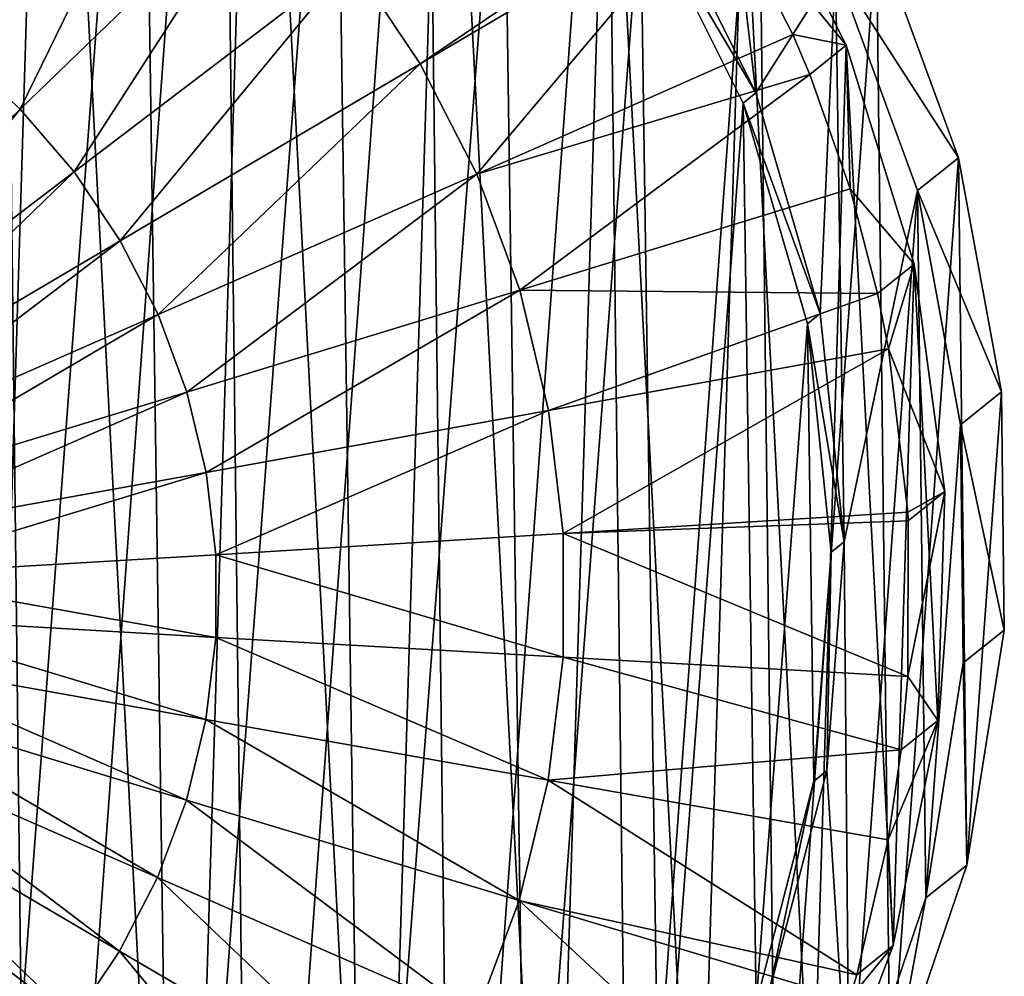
# Model space of a CAD drawing. Header units: millimetres. Extents: x 5 to 159, y 108 to 1015.
# Tile 153 of 250: x 147.12 to 152.73, y 207.9 to 213.35. Entities that reach past the tile are written whole.
import ezdxf

# ---------------------------------------------------------------- set-up
doc = ezdxf.new("R2010")
doc.units = ezdxf.units.MM
doc.header["$LTSCALE"] = 25.4
doc.layers.get('0').update_dxf_attribs({"true_color": 0xff5454})

# ---------------------------------------------------------------- blocks, each defined once
blk = doc.blocks.new('SPIDER-6792-9745.STL#2')
at = {"color": 0}
mesh = blk.add_polyface(dxfattribs=at)
corners = [(136.8894, 209.0203, 1272.6945), (136.8572, 211.7234, 1272.6324), (136.7583, 210.3705, 1272.6669), (137.1833, 213.0399, 1272.5922), (137.2467, 207.7114, 1272.7146), (137.7272, 214.2822, 1272.5472), (137.8201, 206.4817, 1272.7266), (138.4733, 215.4145, 1272.499), (138.5929, 205.3664, 1272.73), (139.4001, 216.4044, 1272.449), (139.543, 204.3976, 1272.7247), (140.4809, 217.2232, 1272.3982), (140.643, 203.6033, 1272.7112), (141.6846, 217.8474, 1272.3485), (141.8613, 203.0062, 1272.6895), (142.9766, 218.2592, 1272.3011), (143.1628, 202.6236, 1272.6604), (144.3198, 218.4466, 1272.2576), (144.51, 202.4664, 1272.6248), (145.6755, 218.4042, 1272.2189), (145.8643, 202.5391, 1272.5834), (147.0047, 218.1333, 1272.1864), (147.1867, 202.8398, 1272.5377), (148.2691, 217.6417, 1272.1609), (148.4391, 203.3597, 1272.489), (149.4325, 216.9435, 1272.1432), (149.5855, 204.0838, 1272.4387), (150.4612, 216.0587, 1272.1338), (150.5929, 204.9914, 1272.3881), (151.3258, 215.013, 1272.1329), (151.4324, 206.0564, 1272.3387), (152.0013, 213.8362, 1272.1406), (152.0797, 207.248, 1272.292), (152.4683, 212.5623, 1272.1567), (152.5163, 208.532, 1272.2493), (152.7134, 211.228, 1272.1807), (152.7296, 209.8715, 1272.2118)]
mesh.append_faces([[corners[k] for k in face] for face in [(0, 1, 2), (35, 34, 36)]], dxfattribs={"vtx0": -1, "color": 0})
mesh.append_faces([[corners[k] for k in face] for face in [(1, 0, 3), (3, 4, 5), (5, 6, 7), (7, 8, 9), (9, 10, 11), (11, 12, 13), (13, 14, 15), (15, 16, 17), (17, 18, 19), (19, 20, 21), (21, 22, 23), (23, 24, 25), (25, 26, 27), (27, 28, 29), (29, 30, 31), (31, 32, 33), (33, 34, 35)]], dxfattribs={"vtx0": -1, "vtx1": -1, "color": 0})
mesh.append_faces([[corners[k] for k in face] for face in [(3, 0, 4), (5, 4, 6), (7, 6, 8), (9, 8, 10), (11, 10, 12), (13, 12, 14), (15, 14, 16), (17, 16, 18), (19, 18, 20), (21, 20, 22), (23, 22, 24), (25, 24, 26), (27, 26, 28), (29, 28, 30), (31, 30, 32), (33, 32, 34)]], dxfattribs={"vtx0": -1, "vtx2": -1, "color": 0})
mesh = blk.add_polyface(dxfattribs=at)
corners = [(136.6236, 211.5369, 1264.6379), (136.6558, 208.8338, 1264.7001), (136.5247, 210.1841, 1264.6724), (136.9497, 212.8534, 1264.5978), (137.0132, 207.525, 1264.7202), (137.2443, 210.8288, 1264.6364), (137.4936, 214.0957, 1264.5529), (137.4594, 212.1192, 1264.6), (137.9015, 213.3504, 1264.5583), (138.2397, 215.2281, 1264.5046), (138.5563, 214.4827, 1264.5128), (139.1665, 216.2179, 1264.4545), (139.4028, 215.4797, 1264.4648), (140.2473, 217.0367, 1264.4038), (140.4138, 216.3094, 1264.4159), (141.451, 217.661, 1264.3541), (141.5569, 216.9451, 1264.3677), (142.7431, 218.0727, 1264.3068), (142.7952, 217.3663, 1264.3217), (144.0862, 218.2601, 1264.2631), (144.0889, 217.5596, 1264.2794), (145.4419, 218.2178, 1264.2245), (145.3965, 217.5188, 1264.2422), (146.676, 217.2451, 1264.2112), (146.7711, 217.9469, 1264.192), (147.8862, 216.7473, 1264.1874), (148.0356, 217.4553, 1264.1665), (148.9882, 216.0415, 1264.1716), (149.1989, 216.757, 1264.1488), (149.9467, 215.1503, 1264.1644), (150.2276, 215.8723, 1264.1394), (150.7307, 214.1023, 1264.166), (151.0922, 214.8265, 1264.1385), (151.3152, 212.9313, 1264.1761), (151.7677, 213.6497, 1264.1462), (151.6812, 211.6749, 1264.1948), (151.8172, 210.3734, 1264.2212), (152.2347, 212.3759, 1264.1622), (151.8461, 207.0615, 1264.2976), (152.2827, 208.3456, 1264.2549), (152.4799, 211.0415, 1264.1863), (152.496, 209.685, 1264.2174), (137.263, 209.5205, 1264.6664), (137.5865, 206.2952, 1264.7321), (137.515, 208.2364, 1264.689), (137.9922, 207.0177, 1264.7034), (138.3593, 205.1799, 1264.7355), (138.6792, 205.9038, 1264.7094), (139.3094, 204.2112, 1264.7303), (139.554, 204.9303, 1264.7064), (140.4094, 203.4168, 1264.7168), (140.5884, 204.1285, 1264.6949), (141.6277, 202.8197, 1264.6951), (141.7492, 203.5243, 1264.675), (142.9292, 202.4371, 1264.666), (142.9991, 203.137, 1264.6476), (144.2765, 202.2799, 1264.6302), (144.2978, 202.9791, 1264.6134), (145.6308, 202.3527, 1264.589), (145.6038, 203.0556, 1264.5734), (146.8749, 203.3642, 1264.5291), (146.9532, 202.6533, 1264.5433), (148.0703, 203.8948, 1264.4818), (148.2056, 203.1732, 1264.4946), (149.1517, 204.6304, 1264.433), (149.3519, 203.8974, 1264.4442), (150.0843, 205.5475, 1264.3844), (150.3594, 204.805, 1264.3937), (150.838, 206.6164, 1264.3374), (151.1988, 205.8699, 1264.3442), (151.3886, 207.8029, 1264.2937), (151.7186, 209.0688, 1264.2545)]
mesh.append_faces([[corners[k] for k in face] for face in [(0, 1, 2), (39, 40, 41)]], dxfattribs={"vtx0": -1, "color": 0})
mesh.append_faces([[corners[k] for k in face] for face in [(1, 3, 4), (5, 6, 7), (7, 6, 8), (8, 9, 10), (10, 11, 12), (12, 13, 14), (14, 15, 16), (16, 17, 18), (18, 19, 20), (20, 21, 22), (22, 21, 23), (23, 24, 25), (25, 26, 27), (27, 28, 29), (29, 30, 31), (31, 32, 33), (33, 34, 35), (35, 34, 36), (38, 37, 39), (4, 42, 43), (42, 4, 5), (43, 45, 46), (46, 47, 48), (48, 49, 50), (50, 51, 52), (52, 53, 54), (54, 55, 56), (56, 57, 58), (58, 60, 61), (61, 62, 63), (63, 64, 65), (65, 66, 67), (67, 68, 69), (69, 70, 38)]], dxfattribs={"vtx0": -1, "vtx1": -1, "color": 0})
mesh.append_faces([[corners[k] for k in face] for face in [(4, 3, 5), (36, 37, 38)]], dxfattribs={"vtx0": -1, "vtx1": -1, "vtx2": -1, "color": 0})
mesh.append_faces([[corners[k] for k in face] for face in [(1, 0, 3), (5, 3, 6), (8, 6, 9), (10, 9, 11), (12, 11, 13), (14, 13, 15), (16, 15, 17), (18, 17, 19), (20, 19, 21), (23, 21, 24), (25, 24, 26), (27, 26, 28), (29, 28, 30), (31, 30, 32), (33, 32, 34), (36, 34, 37), (39, 37, 40), (43, 42, 44), (43, 44, 45), (46, 45, 47), (48, 47, 49), (50, 49, 51), (52, 51, 53), (54, 53, 55), (56, 55, 57), (58, 57, 59), (58, 59, 60), (61, 60, 62), (63, 62, 64), (65, 64, 66), (67, 66, 68), (69, 68, 70), (38, 70, 71), (38, 71, 36)]], dxfattribs={"vtx0": -1, "vtx2": -1, "color": 0})
mesh = blk.add_polyface(dxfattribs=at)
corners = [(136.7767, 208.5536, 1263.8657), (136.6411, 211.153, 1263.809), (136.6013, 209.8477, 1263.8406), (136.8953, 212.4338, 1263.7717), (137.1628, 207.3058, 1263.8835), (137.3568, 213.6551, 1263.7297), (137.7489, 206.1384, 1263.8936), (138.013, 214.7836, 1263.6842), (138.519, 205.0833, 1263.8958), (138.8461, 215.7886, 1263.6365), (139.4522, 204.1693, 1263.8898), (139.8333, 216.6427, 1263.5878), (140.5229, 203.4212, 1263.876), (140.9477, 217.3224, 1263.5393), (141.7021, 202.8596, 1263.8546), (142.1589, 217.8094, 1263.4926), (142.9575, 202.4996, 1263.8263), (143.4338, 218.0903, 1263.4487), (144.2548, 202.3512, 1263.7919), (144.7377, 218.1575, 1263.4091), (145.5587, 202.4184, 1263.7522), (146.0351, 218.009, 1263.3746), (146.8337, 202.6992, 1263.7084), (147.2905, 217.6491, 1263.3463), (148.0449, 203.1862, 1263.6616), (148.4696, 217.0874, 1263.325), (149.1593, 203.866, 1263.6132), (149.5404, 216.3394, 1263.3112), (150.1465, 204.72, 1263.5645), (150.4736, 215.4253, 1263.3052), (150.9796, 205.725, 1263.5167), (151.2437, 214.3702, 1263.3074), (151.6358, 206.8536, 1263.4712), (151.8298, 213.2029, 1263.3174), (152.0973, 208.0749, 1263.4292), (152.2158, 211.9551, 1263.3352), (152.3514, 209.3556, 1263.392), (152.3913, 210.6609, 1263.3604)]
mesh.append_faces([[corners[k] for k in face] for face in [(0, 1, 2), (35, 36, 37)]], dxfattribs={"vtx0": -1, "color": 0})
mesh.append_faces([[corners[k] for k in face] for face in [(1, 0, 3), (3, 4, 5), (5, 6, 7), (7, 8, 9), (9, 10, 11), (11, 12, 13), (13, 14, 15), (15, 16, 17), (17, 18, 19), (19, 20, 21), (21, 22, 23), (23, 24, 25), (25, 26, 27), (27, 28, 29), (29, 30, 31), (31, 32, 33), (33, 34, 35)]], dxfattribs={"vtx0": -1, "vtx1": -1, "color": 0})
mesh.append_faces([[corners[k] for k in face] for face in [(3, 0, 4), (5, 4, 6), (7, 6, 8), (9, 8, 10), (11, 10, 12), (13, 12, 14), (15, 14, 16), (17, 16, 18), (19, 18, 20), (21, 20, 22), (23, 22, 24), (25, 24, 26), (27, 26, 28), (29, 28, 30), (31, 30, 32), (33, 32, 34), (35, 34, 36)]], dxfattribs={"vtx0": -1, "vtx2": -1, "color": 0})
mesh = blk.add_polyface(dxfattribs=at)
corners = [(137.3864, 212.061, 1262.1017), (137.19, 209.4622, 1262.1681), (137.1713, 210.7705, 1262.1381), (137.442, 208.1781, 1262.1907), (137.8285, 213.2921, 1262.0601), (137.9192, 206.9595, 1262.2051), (138.4833, 214.4244, 1262.0145), (138.6062, 205.8455, 1262.2111), (139.3298, 215.4214, 1261.9666), (139.481, 204.872, 1262.2083), (140.3409, 216.2511, 1261.9177), (140.5154, 204.0703, 1262.1967), (141.4839, 216.8868, 1261.8694), (141.6762, 203.466, 1262.1769), (142.7222, 217.3081, 1261.8235), (142.9261, 203.0787, 1262.1494), (144.0159, 217.5014, 1261.7811), (144.2248, 202.9208, 1262.1151), (145.3235, 217.4605, 1261.7439), (145.5308, 202.9973, 1262.0752), (146.603, 217.1868, 1261.7129), (146.8019, 203.3059, 1262.0308), (147.8132, 216.689, 1261.6891), (147.9974, 203.8365, 1261.9835), (148.9152, 215.9832, 1261.6733), (149.0787, 204.5721, 1261.9348), (149.8737, 215.092, 1261.6661), (150.0113, 205.4892, 1261.8861), (150.6577, 214.044, 1261.6677), (150.765, 206.5581, 1261.8391), (151.2422, 212.873, 1261.678), (151.3156, 207.7446, 1261.7954), (151.6082, 211.6166, 1261.6965), (151.6456, 209.0105, 1261.7562), (151.7442, 210.3152, 1261.7229)]
mesh.append_faces([[corners[k] for k in face] for face in [(0, 1, 2), (33, 32, 34)]], dxfattribs={"vtx0": -1, "color": 0})
mesh.append_faces([[corners[k] for k in face] for face in [(1, 0, 3), (3, 4, 5), (5, 6, 7), (7, 8, 9), (9, 10, 11), (11, 12, 13), (13, 14, 15), (15, 16, 17), (17, 18, 19), (19, 20, 21), (21, 22, 23), (23, 24, 25), (25, 26, 27), (27, 28, 29), (29, 30, 31), (31, 32, 33)]], dxfattribs={"vtx0": -1, "vtx1": -1, "color": 0})
mesh.append_faces([[corners[k] for k in face] for face in [(3, 0, 4), (5, 4, 6), (7, 6, 8), (9, 8, 10), (11, 10, 12), (13, 12, 14), (15, 14, 16), (17, 16, 18), (19, 18, 20), (21, 20, 22), (23, 22, 24), (25, 24, 26), (27, 26, 28), (29, 28, 30), (31, 30, 32)]], dxfattribs={"vtx0": -1, "vtx2": -1, "color": 0})
mesh = blk.add_polyface(dxfattribs=at)
corners = [(147.4575, 215.1066, 1255.8506), (146.7769, 213.1575, 1255.6093), (146.3941, 213.4329, 1255.614), (148.03, 214.6945, 1255.8435)]
mesh.append_faces([[corners[k] for k in face] for face in [(0, 1, 2), (1, 0, 3)]], dxfattribs={"vtx0": -1, "color": 0})
mesh = blk.add_polyface(dxfattribs=at)
corners = [(148.03, 214.6945, 1255.8435), (147.1244, 212.8387, 1255.6064), (146.7769, 213.1575, 1255.6093), (148.5499, 214.2177, 1255.8395)]
mesh.append_faces([[corners[k] for k in face] for face in [(0, 1, 2), (1, 0, 3)]], dxfattribs={"vtx0": -1, "color": 0})
mesh = blk.add_polyface(dxfattribs=at)
corners = [(151.2437, 214.3702, 1263.3074), (151.8298, 213.2029, 1263.3174), (151.0987, 214.098, 1256.1741)]
mesh.append_faces([[corners[k] for k in face] for face in [(0, 1, 2)]], dxfattribs={"color": 0})
mesh = blk.add_polyface(dxfattribs=at)
corners = [(148.5499, 214.2177, 1255.8395), (147.4318, 212.481, 1255.6058), (147.1244, 212.8387, 1255.6064), (149.0097, 213.6828, 1255.8385)]
mesh.append_faces([[corners[k] for k in face] for face in [(0, 1, 2), (1, 0, 3)]], dxfattribs={"vtx0": -1, "color": 0})
mesh = blk.add_polyface(dxfattribs=at)
corners = [(151.0353, 214.2038, 1256.1735), (149.4031, 213.0972, 1255.8407), (149.0097, 213.6828, 1255.8385)]
mesh.append_faces([[corners[k] for k in face] for face in [(0, 1, 2)]], dxfattribs={"color": 0})
mesh = blk.add_polyface(dxfattribs=at)
corners = [(151.0987, 214.098, 1256.1741), (149.4031, 213.0972, 1255.8407), (151.0353, 214.2038, 1256.1735)]
mesh.append_faces([[corners[k] for k in face] for face in [(0, 1, 2)]], dxfattribs={"color": 0})
mesh = blk.add_polyface(dxfattribs=at)
corners = [(151.0987, 214.098, 1256.1741), (149.7245, 212.4693, 1255.8459), (149.4031, 213.0972, 1255.8407), (151.5257, 213.2639, 1256.181)]
mesh.append_faces([[corners[k] for k in face] for face in [(0, 1, 2), (1, 0, 3)]], dxfattribs={"vtx0": -1, "color": 0})
mesh = blk.add_polyface(dxfattribs=at)
corners = [(150.6577, 214.044, 1261.6677), (151.3152, 212.9313, 1264.1761), (151.2422, 212.873, 1261.678), (150.7307, 214.1023, 1264.166)]
mesh.append_faces([[corners[k] for k in face] for face in [(0, 1, 2), (1, 0, 3)]], dxfattribs={"vtx0": -1, "color": 0})
mesh = blk.add_polyface(dxfattribs=at)
corners = [(151.0987, 214.098, 1256.1741), (151.8298, 213.2029, 1263.3174), (151.5257, 213.2639, 1256.181)]
mesh.append_faces([[corners[k] for k in face] for face in [(0, 1, 2)]], dxfattribs={"color": 0})
mesh = blk.add_polyface(dxfattribs=at)
corners = [(151.7677, 213.6497, 1264.1462), (152.4683, 212.5623, 1272.1567), (152.2347, 212.3759, 1264.1622), (152.0013, 213.8362, 1272.1406)]
mesh.append_faces([[corners[k] for k in face] for face in [(0, 1, 2), (1, 0, 3)]], dxfattribs={"vtx0": -1, "color": 0})
mesh = blk.add_polyface(dxfattribs=at)
corners = [(149.0097, 213.6828, 1255.8385), (147.6948, 212.0895, 1255.6073), (147.4318, 212.481, 1255.6058), (149.4031, 213.0972, 1255.8407)]
mesh.append_faces([[corners[k] for k in face] for face in [(0, 1, 2), (1, 0, 3)]], dxfattribs={"vtx0": -1, "color": 0})
mesh = blk.add_polyface(dxfattribs=at)
corners = [(151.6213, 213.0365, 1256.1836), (149.7245, 212.4693, 1255.8459), (151.5257, 213.2639, 1256.181)]
mesh.append_faces([[corners[k] for k in face] for face in [(0, 1, 2)]], dxfattribs={"color": 0})
mesh = blk.add_polyface(dxfattribs=at)
corners = [(151.5257, 213.2639, 1256.181), (151.8298, 213.2029, 1263.3174), (151.6213, 213.0365, 1256.1836)]
mesh.append_faces([[corners[k] for k in face] for face in [(0, 1, 2)]], dxfattribs={"color": 0})
mesh = blk.add_polyface(dxfattribs=at)
corners = [(146.7769, 213.1575, 1255.6093), (145.6925, 211.4529, 1255.4742), (145.5184, 211.6127, 1255.4756), (147.1244, 212.8387, 1255.6064)]
mesh.append_faces([[corners[k] for k in face] for face in [(0, 1, 2), (1, 0, 3)]], dxfattribs={"vtx0": -1, "color": 0})
mesh = blk.add_polyface(dxfattribs=at)
corners = [(151.8298, 213.2029, 1263.3174), (151.851, 212.3852, 1256.192), (151.6213, 213.0365, 1256.1836)]
mesh.append_faces([[corners[k] for k in face] for face in [(0, 1, 2)]], dxfattribs={"color": 0})
mesh = blk.add_polyface(dxfattribs=at)
corners = [(151.8298, 213.2029, 1263.3174), (152.2158, 211.9551, 1263.3352), (151.851, 212.3852, 1256.192)]
mesh.append_faces([[corners[k] for k in face] for face in [(0, 1, 2)]], dxfattribs={"color": 0})
mesh = blk.add_polyface(dxfattribs=at)
corners = [(149.4031, 213.0972, 1255.8407), (147.9097, 211.6697, 1255.6108), (147.6948, 212.0895, 1255.6073), (149.7245, 212.4693, 1255.8459)]
mesh.append_faces([[corners[k] for k in face] for face in [(0, 1, 2), (1, 0, 3)]], dxfattribs={"vtx0": -1, "color": 0})
mesh = blk.add_polyface(dxfattribs=at)
corners = [(151.6213, 213.0365, 1256.1836), (149.9694, 211.8078, 1255.8541), (149.7245, 212.4693, 1255.8459)]
mesh.append_faces([[corners[k] for k in face] for face in [(0, 1, 2)]], dxfattribs={"color": 0})
mesh = blk.add_polyface(dxfattribs=at)
corners = [(151.851, 212.3852, 1256.192), (149.9694, 211.8078, 1255.8541), (151.6213, 213.0365, 1256.1836)]
mesh.append_faces([[corners[k] for k in face] for face in [(0, 1, 2)]], dxfattribs={"color": 0})
mesh = blk.add_polyface(dxfattribs=at)
corners = [(151.2422, 212.873, 1261.678), (151.6812, 211.6749, 1264.1948), (151.6082, 211.6166, 1261.6965), (151.3152, 212.9313, 1264.1761)]
mesh.append_faces([[corners[k] for k in face] for face in [(0, 1, 2), (1, 0, 3)]], dxfattribs={"vtx0": -1, "color": 0})
mesh = blk.add_polyface(dxfattribs=at)
corners = [(147.1244, 212.8387, 1255.6064), (145.8465, 211.2738, 1255.4739), (145.6925, 211.4529, 1255.4742), (147.4318, 212.481, 1255.6058)]
mesh.append_faces([[corners[k] for k in face] for face in [(0, 1, 2), (1, 0, 3)]], dxfattribs={"vtx0": -1, "color": 0})
mesh = blk.add_polyface(dxfattribs=at)
corners = [(152.2347, 212.3759, 1264.1622), (152.7134, 211.228, 1272.1807), (152.4799, 211.0415, 1264.1863), (152.4683, 212.5623, 1272.1567)]
mesh.append_faces([[corners[k] for k in face] for face in [(0, 1, 2), (1, 0, 3)]], dxfattribs={"vtx0": -1, "color": 0})
mesh = blk.add_polyface(dxfattribs=at)
corners = [(147.4318, 212.481, 1255.6058), (145.9783, 211.0776, 1255.4746), (145.8465, 211.2738, 1255.4739), (147.6948, 212.0895, 1255.6073)]
mesh.append_faces([[corners[k] for k in face] for face in [(0, 1, 2), (1, 0, 3)]], dxfattribs={"vtx0": -1, "color": 0})
mesh = blk.add_polyface(dxfattribs=at)
corners = [(149.7245, 212.4693, 1255.8459), (148.0734, 211.2275, 1255.6163), (147.9097, 211.6697, 1255.6108), (149.9694, 211.8078, 1255.8541)]
mesh.append_faces([[corners[k] for k in face] for face in [(0, 1, 2), (1, 0, 3)]], dxfattribs={"vtx0": -1, "color": 0})
mesh = blk.add_polyface(dxfattribs=at)
corners = [(152.0074, 211.7887, 1256.2014), (149.9694, 211.8078, 1255.8541), (151.851, 212.3852, 1256.192)]
mesh.append_faces([[corners[k] for k in face] for face in [(0, 1, 2)]], dxfattribs={"color": 0})
mesh = blk.add_polyface(dxfattribs=at)
corners = [(151.851, 212.3852, 1256.192), (152.2158, 211.9551, 1263.3352), (152.0074, 211.7887, 1256.2014)]
mesh.append_faces([[corners[k] for k in face] for face in [(0, 1, 2)]], dxfattribs={"color": 0})
mesh = blk.add_polyface(dxfattribs=at)
corners = [(147.6948, 212.0895, 1255.6073), (146.086, 210.8673, 1255.4764), (145.9783, 211.0776, 1255.4746), (147.9097, 211.6697, 1255.6108)]
mesh.append_faces([[corners[k] for k in face] for face in [(0, 1, 2), (1, 0, 3)]], dxfattribs={"vtx0": -1, "color": 0})
mesh = blk.add_polyface(dxfattribs=at)
corners = [(152.2158, 211.9551, 1263.3352), (152.0702, 211.4742, 1256.2069), (152.0074, 211.7887, 1256.2014)]
mesh.append_faces([[corners[k] for k in face] for face in [(0, 1, 2)]], dxfattribs={"color": 0})
mesh = blk.add_polyface(dxfattribs=at)
corners = [(152.2158, 211.9551, 1263.3352), (152.3913, 210.6609, 1263.3604), (152.0702, 211.4742, 1256.2069)]
mesh.append_faces([[corners[k] for k in face] for face in [(0, 1, 2)]], dxfattribs={"color": 0})
mesh = blk.add_polyface(dxfattribs=at)
corners = [(149.9694, 211.8078, 1255.8541), (148.1837, 210.769, 1255.6238), (148.0734, 211.2275, 1255.6163), (150.1344, 211.122, 1255.8654)]
mesh.append_faces([[corners[k] for k in face] for face in [(0, 1, 2), (1, 0, 3)]], dxfattribs={"vtx0": -1, "color": 0})
mesh = blk.add_polyface(dxfattribs=at)
corners = [(152.0074, 211.7887, 1256.2014), (150.1344, 211.122, 1255.8654), (149.9694, 211.8078, 1255.8541)]
mesh.append_faces([[corners[k] for k in face] for face in [(0, 1, 2)]], dxfattribs={"color": 0})
mesh = blk.add_polyface(dxfattribs=at)
corners = [(152.0702, 211.4742, 1256.2069), (150.1344, 211.122, 1255.8654), (152.0074, 211.7887, 1256.2014)]
mesh.append_faces([[corners[k] for k in face] for face in [(0, 1, 2)]], dxfattribs={"color": 0})
mesh = blk.add_polyface(dxfattribs=at)
corners = [(147.9097, 211.6697, 1255.6108), (146.168, 210.6458, 1255.4791), (146.086, 210.8673, 1255.4764), (148.0734, 211.2275, 1255.6163)]
mesh.append_faces([[corners[k] for k in face] for face in [(0, 1, 2), (1, 0, 3)]], dxfattribs={"vtx0": -1, "color": 0})
mesh = blk.add_polyface(dxfattribs=at)
corners = [(151.6082, 211.6166, 1261.6965), (151.8172, 210.3734, 1264.2212), (151.7442, 210.3152, 1261.7229), (151.6812, 211.6749, 1264.1948)]
mesh.append_faces([[corners[k] for k in face] for face in [(0, 1, 2), (1, 0, 3)]], dxfattribs={"vtx0": -1, "color": 0})
mesh = blk.add_polyface(dxfattribs=at)
corners = [(152.0702, 211.4742, 1256.2069), (150.2172, 210.4216, 1255.8793), (150.1344, 211.122, 1255.8654), (152.1801, 210.5438, 1256.2253)]
mesh.append_faces([[corners[k] for k in face] for face in [(0, 1, 2), (1, 0, 3)]], dxfattribs={"vtx0": -1, "color": 0})
mesh = blk.add_polyface(dxfattribs=at)
corners = [(152.0702, 211.4742, 1256.2069), (152.3913, 210.6609, 1263.3604), (152.1801, 210.5438, 1256.2253)]
mesh.append_faces([[corners[k] for k in face] for face in [(0, 1, 2)]], dxfattribs={"color": 0})
mesh = blk.add_polyface(dxfattribs=at)
corners = [(148.0734, 211.2275, 1255.6163), (146.2233, 210.4161, 1255.4829), (146.168, 210.6458, 1255.4791), (148.1837, 210.769, 1255.6238)]
mesh.append_faces([[corners[k] for k in face] for face in [(0, 1, 2), (1, 0, 3)]], dxfattribs={"vtx0": -1, "color": 0})
mesh = blk.add_polyface(dxfattribs=at)
corners = [(152.4799, 211.0415, 1264.1863), (152.7296, 209.8715, 1272.2118), (152.496, 209.685, 1264.2174), (152.7134, 211.228, 1272.1807)]
mesh.append_faces([[corners[k] for k in face] for face in [(0, 1, 2), (1, 0, 3)]], dxfattribs={"vtx0": -1, "color": 0})
mesh = blk.add_polyface(dxfattribs=at)
corners = [(150.1344, 211.122, 1255.8654), (148.2391, 210.3008, 1255.6331), (148.1837, 210.769, 1255.6238), (150.2172, 210.4216, 1255.8793)]
mesh.append_faces([[corners[k] for k in face] for face in [(0, 1, 2), (1, 0, 3)]], dxfattribs={"vtx0": -1, "color": 0})
mesh = blk.add_polyface(dxfattribs=at)
corners = [(148.1837, 210.769, 1255.6238), (146.251, 210.1815, 1255.4875), (146.2233, 210.4161, 1255.4829), (148.2391, 210.3008, 1255.6331)]
mesh.append_faces([[corners[k] for k in face] for face in [(0, 1, 2), (1, 0, 3)]], dxfattribs={"vtx0": -1, "color": 0})
mesh = blk.add_polyface(dxfattribs=at)
corners = [(152.3913, 210.6609, 1263.3604), (152.3514, 209.3556, 1263.392), (152.1793, 209.6069, 1256.2473)]
mesh.append_faces([[corners[k] for k in face] for face in [(0, 1, 2)]], dxfattribs={"color": 0})
mesh = blk.add_polyface(dxfattribs=at)
corners = [(152.3913, 210.6609, 1263.3604), (152.1793, 209.6069, 1256.2473), (152.1829, 210.4945, 1256.2264)]
mesh.append_faces([[corners[k] for k in face] for face in [(0, 1, 2)]], dxfattribs={"color": 0})
mesh = blk.add_polyface(dxfattribs=at)
corners = [(152.3913, 210.6609, 1263.3604), (152.1829, 210.4945, 1256.2264), (152.1801, 210.5438, 1256.2253)]
mesh.append_faces([[corners[k] for k in face] for face in [(0, 1, 2)]], dxfattribs={"color": 0})
mesh = blk.add_polyface(dxfattribs=at)
corners = [(152.1829, 210.4945, 1256.2264), (150.2172, 210.4216, 1255.8793), (152.1801, 210.5438, 1256.2253)]
mesh.append_faces([[corners[k] for k in face] for face in [(0, 1, 2)]], dxfattribs={"color": 0})
mesh = blk.add_polyface(dxfattribs=at)
corners = [(150.2172, 210.4216, 1255.8793), (152.1793, 209.6069, 1256.2473), (150.2165, 209.7164, 1255.8958), (152.1829, 210.4945, 1256.2264)]
mesh.append_faces([[corners[k] for k in face] for face in [(0, 1, 2), (1, 0, 3)]], dxfattribs={"vtx0": -1, "color": 0})
mesh = blk.add_polyface(dxfattribs=at)
corners = [(148.2391, 210.3008, 1255.6331), (150.2165, 209.7164, 1255.8958), (148.2386, 209.8293, 1255.6442), (150.2172, 210.4216, 1255.8793)]
mesh.append_faces([[corners[k] for k in face] for face in [(0, 1, 2), (1, 0, 3)]], dxfattribs={"vtx0": -1, "color": 0})
mesh = blk.add_polyface(dxfattribs=at)
corners = [(151.7442, 210.3152, 1261.7229), (151.7186, 209.0688, 1264.2545), (151.6456, 209.0105, 1261.7562), (151.8172, 210.3734, 1264.2212)]
mesh.append_faces([[corners[k] for k in face] for face in [(0, 1, 2), (1, 0, 3)]], dxfattribs={"vtx0": -1, "color": 0})
mesh = blk.add_polyface(dxfattribs=at)
corners = [(146.251, 210.1815, 1255.4875), (148.2386, 209.8293, 1255.6442), (146.2508, 209.9453, 1255.493), (148.2391, 210.3008, 1255.6331)]
mesh.append_faces([[corners[k] for k in face] for face in [(0, 1, 2), (1, 0, 3)]], dxfattribs={"vtx0": -1, "color": 0})
mesh = blk.add_polyface(dxfattribs=at)
corners = [(146.2508, 209.9453, 1255.493), (148.1825, 209.3612, 1255.6566), (146.2226, 209.7107, 1255.4994), (148.2386, 209.8293, 1255.6442)]
mesh.append_faces([[corners[k] for k in face] for face in [(0, 1, 2), (1, 0, 3)]], dxfattribs={"vtx0": -1, "color": 0})
mesh = blk.add_polyface(dxfattribs=at)
corners = [(152.496, 209.685, 1264.2174), (152.5163, 208.532, 1272.2493), (152.2827, 208.3456, 1264.2549), (152.7296, 209.8715, 1272.2118)]
mesh.append_faces([[corners[k] for k in face] for face in [(0, 1, 2), (1, 0, 3)]], dxfattribs={"vtx0": -1, "color": 0})
mesh = blk.add_polyface(dxfattribs=at)
corners = [(148.2386, 209.8293, 1255.6442), (150.1325, 209.0163, 1255.9146), (148.1825, 209.3612, 1255.6566), (150.2165, 209.7164, 1255.8958)]
mesh.append_faces([[corners[k] for k in face] for face in [(0, 1, 2), (1, 0, 3)]], dxfattribs={"vtx0": -1, "color": 0})
mesh = blk.add_polyface(dxfattribs=at)
corners = [(146.2226, 209.7107, 1255.4994), (148.0713, 208.903, 1255.6707), (146.1669, 209.4812, 1255.5063), (148.1825, 209.3612, 1255.6566)]
mesh.append_faces([[corners[k] for k in face] for face in [(0, 1, 2), (1, 0, 3)]], dxfattribs={"vtx0": -1, "color": 0})
mesh = blk.add_polyface(dxfattribs=at)
corners = [(152.143, 209.1893, 1256.2581), (150.1325, 209.0163, 1255.9146), (150.2165, 209.7164, 1255.8958)]
mesh.append_faces([[corners[k] for k in face] for face in [(0, 1, 2)]], dxfattribs={"color": 0})
mesh = blk.add_polyface(dxfattribs=at)
corners = [(152.1793, 209.6069, 1256.2473), (152.143, 209.1893, 1256.2581), (150.2165, 209.7164, 1255.8958)]
mesh.append_faces([[corners[k] for k in face] for face in [(0, 1, 2)]], dxfattribs={"color": 0})
mesh = blk.add_polyface(dxfattribs=at)
corners = [(152.1793, 209.6069, 1256.2473), (152.3514, 209.3556, 1263.392), (152.143, 209.1893, 1256.2581)]
mesh.append_faces([[corners[k] for k in face] for face in [(0, 1, 2)]], dxfattribs={"color": 0})
mesh = blk.add_polyface(dxfattribs=at)
corners = [(146.1669, 209.4812, 1255.5063), (147.9068, 208.4613, 1255.6857), (146.0845, 209.2599, 1255.5139), (148.0713, 208.903, 1255.6707)]
mesh.append_faces([[corners[k] for k in face] for face in [(0, 1, 2), (1, 0, 3)]], dxfattribs={"vtx0": -1, "color": 0})
mesh = blk.add_polyface(dxfattribs=at)
corners = [(148.1825, 209.3612, 1255.6566), (149.9662, 208.331, 1255.9353), (148.0713, 208.903, 1255.6707), (150.1325, 209.0163, 1255.9146)]
mesh.append_faces([[corners[k] for k in face] for face in [(0, 1, 2), (1, 0, 3)]], dxfattribs={"vtx0": -1, "color": 0})
mesh = blk.add_polyface(dxfattribs=at)
corners = [(152.3514, 209.3556, 1263.392), (152.0973, 208.0749, 1263.4292), (152.0676, 208.6769, 1256.2722)]
mesh.append_faces([[corners[k] for k in face] for face in [(0, 1, 2)]], dxfattribs={"color": 0})
mesh = blk.add_polyface(dxfattribs=at)
corners = [(152.3514, 209.3556, 1263.392), (152.0676, 208.6769, 1256.2722), (152.143, 209.1893, 1256.2581)]
mesh.append_faces([[corners[k] for k in face] for face in [(0, 1, 2)]], dxfattribs={"color": 0})
mesh = blk.add_polyface(dxfattribs=at)
corners = [(146.0845, 209.2599, 1255.5139), (147.6911, 208.0422, 1255.7018), (145.9765, 209.0499, 1255.522), (147.9068, 208.4613, 1255.6857)]
mesh.append_faces([[corners[k] for k in face] for face in [(0, 1, 2), (1, 0, 3)]], dxfattribs={"vtx0": -1, "color": 0})
mesh = blk.add_polyface(dxfattribs=at)
corners = [(152.143, 209.1893, 1256.2581), (152.0676, 208.6769, 1256.2722), (150.1325, 209.0163, 1255.9146)]
mesh.append_faces([[corners[k] for k in face] for face in [(0, 1, 2)]], dxfattribs={"color": 0})
mesh = blk.add_polyface(dxfattribs=at)
corners = [(151.6456, 209.0105, 1261.7562), (151.3886, 207.8029, 1264.2937), (151.3156, 207.7446, 1261.7954), (151.7186, 209.0688, 1264.2545)]
mesh.append_faces([[corners[k] for k in face] for face in [(0, 1, 2), (1, 0, 3)]], dxfattribs={"vtx0": -1, "color": 0})
mesh = blk.add_polyface(dxfattribs=at)
corners = [(145.9765, 209.0499, 1255.522), (147.4274, 207.6516, 1255.7186), (145.8443, 208.8542, 1255.5304), (147.6911, 208.0422, 1255.7018)]
mesh.append_faces([[corners[k] for k in face] for face in [(0, 1, 2), (1, 0, 3)]], dxfattribs={"vtx0": -1, "color": 0})
mesh = blk.add_polyface(dxfattribs=at)
corners = [(151.8888, 207.9085, 1256.2954), (149.9662, 208.331, 1255.9353), (150.1325, 209.0163, 1255.9146)]
mesh.append_faces([[corners[k] for k in face] for face in [(0, 1, 2)]], dxfattribs={"color": 0})
mesh = blk.add_polyface(dxfattribs=at)
corners = [(152.0676, 208.6769, 1256.2722), (151.8888, 207.9085, 1256.2954), (150.1325, 209.0163, 1255.9146)]
mesh.append_faces([[corners[k] for k in face] for face in [(0, 1, 2)]], dxfattribs={"color": 0})
mesh = blk.add_polyface(dxfattribs=at)
corners = [(148.0713, 208.903, 1255.6707), (149.7201, 207.6703, 1255.958), (147.9068, 208.4613, 1255.6857), (149.9662, 208.331, 1255.9353)]
mesh.append_faces([[corners[k] for k in face] for face in [(0, 1, 2), (1, 0, 3)]], dxfattribs={"vtx0": -1, "color": 0})
mesh = blk.add_polyface(dxfattribs=at)
corners = [(145.8443, 208.8542, 1255.5304), (147.1193, 207.2949, 1255.736), (145.69, 208.6756, 1255.5391), (147.4274, 207.6516, 1255.7186)]
mesh.append_faces([[corners[k] for k in face] for face in [(0, 1, 2), (1, 0, 3)]], dxfattribs={"vtx0": -1, "color": 0})
mesh = blk.add_polyface(dxfattribs=at)
corners = [(152.0676, 208.6769, 1256.2722), (152.0973, 208.0749, 1263.4292), (151.8888, 207.9085, 1256.2954)]
mesh.append_faces([[corners[k] for k in face] for face in [(0, 1, 2)]], dxfattribs={"color": 0})
mesh = blk.add_polyface(dxfattribs=at)
corners = [(152.2827, 208.3456, 1264.2549), (152.0797, 207.248, 1272.292), (151.8461, 207.0615, 1264.2976), (152.5163, 208.532, 1272.2493)]
mesh.append_faces([[corners[k] for k in face] for face in [(0, 1, 2), (1, 0, 3)]], dxfattribs={"vtx0": -1, "color": 0})
mesh = blk.add_polyface(dxfattribs=at)
corners = [(147.9068, 208.4613, 1255.6857), (149.3976, 207.0434, 1255.9821), (147.6911, 208.0422, 1255.7018), (149.7201, 207.6703, 1255.958)]
mesh.append_faces([[corners[k] for k in face] for face in [(0, 1, 2), (1, 0, 3)]], dxfattribs={"vtx0": -1, "color": 0})
mesh = blk.add_polyface(dxfattribs=at)
corners = [(149.9662, 208.331, 1255.9353), (151.5199, 206.8889, 1256.33), (149.7201, 207.6703, 1255.958), (151.8468, 207.7666, 1256.2999)]
mesh.append_faces([[corners[k] for k in face] for face in [(0, 1, 2), (1, 0, 3)]], dxfattribs={"vtx0": -1, "color": 0})
mesh = blk.add_polyface(dxfattribs=at)
corners = [(151.8888, 207.9085, 1256.2954), (151.8468, 207.7666, 1256.2999), (149.9662, 208.331, 1255.9353)]
mesh.append_faces([[corners[k] for k in face] for face in [(0, 1, 2)]], dxfattribs={"color": 0})
mesh = blk.add_polyface(dxfattribs=at)
corners = [(152.0973, 208.0749, 1263.4292), (151.6358, 206.8536, 1263.4712), (151.8468, 207.7666, 1256.2999)]
mesh.append_faces([[corners[k] for k in face] for face in [(0, 1, 2)]], dxfattribs={"color": 0})
mesh = blk.add_polyface(dxfattribs=at)
corners = [(152.0973, 208.0749, 1263.4292), (151.8468, 207.7666, 1256.2999), (151.8888, 207.9085, 1256.2954)]
mesh.append_faces([[corners[k] for k in face] for face in [(0, 1, 2)]], dxfattribs={"color": 0})
mesh = blk.add_polyface(dxfattribs=at)
corners = [(147.6911, 208.0422, 1255.7018), (149.0031, 206.4591, 1256.0072), (147.4274, 207.6516, 1255.7186), (149.3976, 207.0434, 1255.9821)]
mesh.append_faces([[corners[k] for k in face] for face in [(0, 1, 2), (1, 0, 3)]], dxfattribs={"vtx0": -1, "color": 0})

msp = doc.modelspace()

# ---------------------------------------------------------------- block references
at = {"color": 250, "true_color": 0x262626}
msp.add_blockref('SPIDER-6792-9745.STL#2', (0, 0), dxfattribs=at)

doc.saveas('drawing.dxf')
